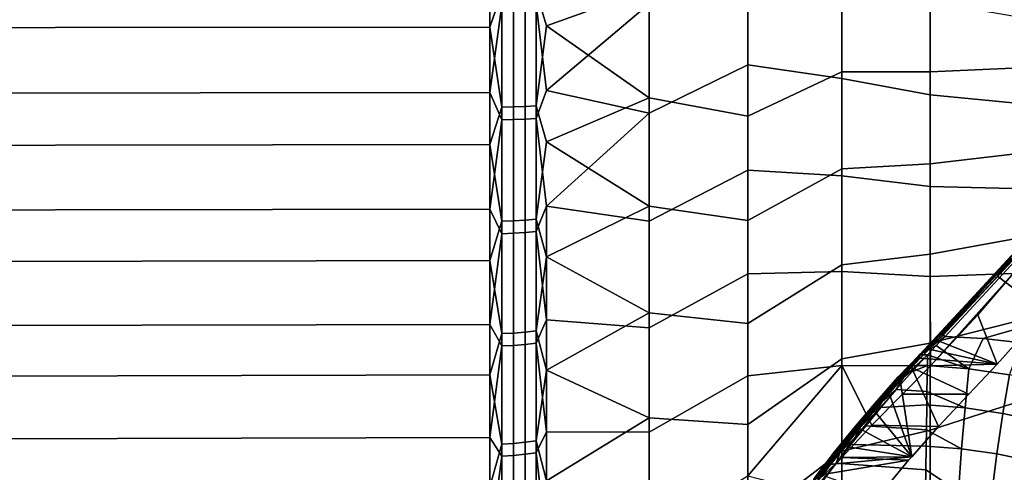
# Model space of a CAD drawing. Header units: metres. Extents: x -24 to 94, y -256 to 25.
# Tile 162 of 195: x 63.94 to 78.1, y -8.48 to -1.97. Entities that reach past the tile are written whole.
import ezdxf

# ---------------------------------------------------------------- set-up
doc = ezdxf.new("R2010")
doc.units = ezdxf.units.M
doc.layers.add('solid_10_061_003_XXX', color=7, linetype='CONTINUOUS')

msp = doc.modelspace()

# ---------------------------------------------------------------- linework, layer by layer
at = {"layer": 'solid_10_061_003_XXX'}
for points in [[(58.201744, -2.084226, 65.088799), (58.201744, -0.379366, 65.004639), (70.706161, -0.377728, 65.113754), (70.706161, -2.075155, 65.197548)], [(70.877182, -1.569468, 65.171722), (70.706161, -2.075155, 65.197548), (70.706161, -0.377728, 65.113754)], [(71.368919, -1.560034, 65.320969), (71.5177, -0.373981, 65.360672), (72.993484, -1.518833, 66.444031), (71.5177, -2.054565, 65.443634)], [(72.993484, -3.308793, 113.371834), (74.415588, -2.616219, 112.31591), (74.415588, -1.090249, 112.442276), (72.993484, -1.73822, 113.540794)], [(74.415588, -1.090249, 112.442276), (74.415588, -2.616219, 112.31591), (75.764908, -2.813291, 111.059982), (75.764908, -1.403066, 111.200684)], [(58.201744, -1.327264, 114.962982), (58.201744, -3.027705, 114.814209), (70.706161, -3.01449, 114.705887), (70.706161, -1.321468, 114.854012)], [(70.877182, -1.753821, 114.815933), (70.706161, -1.321468, 114.854012), (70.706161, -3.01449, 114.705887)], [(71.368919, -1.743278, 114.666763), (71.5177, -2.984581, 114.460754), (72.993484, -1.73822, 113.540794), (71.5177, -1.308356, 114.607407)], [(75.764908, -1.302481, 68.7929), (75.764908, -2.713358, 68.92691), (74.415588, -3.352102, 67.782715), (74.415588, -1.831141, 67.605995)], [(77.036316, -2.715992, 70.24131), (75.764908, -2.713358, 68.92691), (75.764908, -1.302481, 68.7929), (77.036316, -1.381397, 70.103416)], [(77.036316, -3.045764, 109.710548), (77.036316, -1.713659, 109.870728), (75.764908, -1.403066, 111.200684), (75.764908, -2.813291, 111.059982)], [(78.224976, -2.664833, 71.626266), (77.036316, -2.715992, 70.24131), (77.036316, -1.381397, 70.103416), (78.224976, -1.414302, 71.487968)], [(72.993484, -1.518833, 66.444031), (72.993484, -3.090912, 66.598358), (71.5177, -2.054565, 65.443634)], [(74.415588, -3.352102, 67.782715), (72.993484, -3.090912, 66.598358), (72.993484, -1.518833, 66.444031), (74.415588, -1.831141, 67.605995)], [(70.877182, -3.224309, 65.332001), (70.706161, -2.075155, 65.197548), (70.877182, -1.569468, 65.171722)], [(70.877182, -3.224309, 65.332001), (70.877182, -1.569468, 65.171722), (71.046471, -1.56752, 65.202545), (71.046471, -3.220306, 65.362617)], [(71.046471, -3.220306, 65.362617), (71.046471, -1.56752, 65.202545), (71.211105, -1.564361, 65.252518), (71.211105, -3.213817, 65.41227)], [(71.211105, -3.213817, 65.41227), (71.211105, -1.564361, 65.252518), (71.368919, -1.560034, 65.320969), (71.368919, -3.204927, 65.480278)], [(71.368919, -3.204927, 65.480278), (71.368919, -1.560034, 65.320969), (71.5177, -2.054565, 65.443634)], [(70.877182, -1.753821, 114.815933), (70.706161, -3.01449, 114.705887), (70.877182, -3.407426, 114.643372)], [(70.877182, -1.753821, 114.815933), (70.877182, -3.407426, 114.643372), (71.046471, -3.403196, 114.612785), (71.046471, -1.751644, 114.785126)], [(71.046471, -1.751644, 114.785126), (71.046471, -3.403196, 114.612785), (71.211105, -3.396338, 114.563187), (71.211105, -1.748114, 114.735184)], [(71.211105, -1.748114, 114.735184), (71.211105, -3.396338, 114.563187), (71.368919, -3.386943, 114.495239), (71.368919, -1.743278, 114.666763)], [(71.368919, -1.743278, 114.666763), (71.368919, -3.386943, 114.495239), (71.5177, -2.984581, 114.460754)], [(71.5177, -2.984581, 114.460754), (72.993484, -3.308793, 113.371834), (72.993484, -1.73822, 113.540794)], [(78.224976, -3.161904, 108.294746), (78.224976, -1.915581, 108.466888), (77.036316, -1.713659, 109.870728), (77.036316, -3.045764, 109.710548)], [(58.201744, -3.779369, 65.289108), (58.201744, -2.084226, 65.088799), (70.706161, -2.075155, 65.197548), (70.706161, -3.762896, 65.39698)], [(70.877182, -3.224309, 65.332001), (70.706161, -3.762896, 65.39698), (70.706161, -2.075155, 65.197548)], [(71.368919, -3.204927, 65.480278), (71.5177, -2.054565, 65.443634), (72.993484, -3.090912, 66.598358), (71.5177, -3.72556, 65.64109)], [(72.993484, -4.864548, 113.098198), (74.415588, -4.130038, 112.085907), (74.415588, -2.616219, 112.31591), (72.993484, -3.308793, 113.371834)], [(74.415588, -2.616219, 112.31591), (74.415588, -4.130038, 112.085907), (75.764908, -4.210999, 110.825584), (75.764908, -2.813291, 111.059982)], [(78.224976, -3.903127, 71.848938), (77.036316, -4.038296, 70.468628), (77.036316, -2.715992, 70.24131), (78.224976, -2.664833, 71.626266)], [(78.310913, -5.376975, 109.13858), (77.250748, -6.523024, 110.007851), (77.797119, -6.555326, 110.032333), (91.313652, -2.669056, 107.084305)], [(77.797119, -6.555326, 110.032333), (78.351028, -6.616031, 110.078354), (91.313652, -2.669056, 107.084305)], [(75.764908, -2.713358, 68.92691), (75.764908, -4.112162, 69.154671), (74.415588, -4.857496, 68.062607), (74.415588, -3.352102, 67.782715)], [(77.036316, -4.038296, 70.468628), (75.764908, -4.112162, 69.154671), (75.764908, -2.713358, 68.92691), (77.036316, -2.715992, 70.24131)], [(77.036316, -4.364085, 109.461174), (77.036316, -3.045764, 109.710548), (75.764908, -2.813291, 111.059982), (75.764908, -4.210999, 110.825584)], [(58.201744, -3.027705, 114.814209), (58.201744, -4.714029, 114.549744), (70.706161, -4.693442, 114.442581), (70.706161, -3.01449, 114.705887)], [(70.877182, -3.407426, 114.643372), (70.706161, -3.01449, 114.705887), (70.706161, -4.693442, 114.442581)], [(71.368919, -3.386943, 114.495239), (71.5177, -4.646874, 114.200058), (72.993484, -3.308793, 113.371834), (71.5177, -2.984581, 114.460754)], [(72.993484, -3.090912, 66.598358), (72.993484, -4.649149, 66.857483), (71.5177, -3.72556, 65.64109)], [(74.415588, -4.857496, 68.062607), (72.993484, -4.649149, 66.857483), (72.993484, -3.090912, 66.598358), (74.415588, -3.352102, 67.782715)], [(78.224976, -4.393707, 108.038589), (78.224976, -3.161904, 108.294746), (77.036316, -3.045764, 109.710548), (77.036316, -4.364085, 109.461174)], [(70.877182, -4.864749, 65.602448), (70.706161, -3.762896, 65.39698), (70.877182, -3.224309, 65.332001)], [(70.877182, -4.864749, 65.602448), (70.877182, -3.224309, 65.332001), (71.046471, -3.220306, 65.362617), (71.046471, -4.85871, 65.632729)], [(71.046471, -4.85871, 65.632729), (71.046471, -3.220306, 65.362617), (71.211105, -3.213817, 65.41227), (71.211105, -4.84892, 65.681831)], [(71.211105, -4.84892, 65.681831), (71.211105, -3.213817, 65.41227), (71.368919, -3.204927, 65.480278), (71.368919, -4.835507, 65.7491)], [(71.368919, -4.835507, 65.7491), (71.368919, -3.204927, 65.480278), (71.5177, -3.72556, 65.64109)], [(71.046471, -3.403196, 114.612785), (71.046471, -5.039549, 114.330513), (71.211105, -5.029394, 114.281487), (71.211105, -3.396338, 114.563187)], [(71.211105, -3.396338, 114.563187), (71.211105, -5.029394, 114.281487), (71.368919, -5.015481, 114.214317), (71.368919, -3.386943, 114.495239)], [(71.368919, -3.386943, 114.495239), (71.368919, -5.015481, 114.214317), (71.5177, -4.646874, 114.200058)], [(71.5177, -4.646874, 114.200058), (72.993484, -4.864548, 113.098198), (72.993484, -3.308793, 113.371834)], [(70.877182, -3.407426, 114.643372), (70.706161, -4.693442, 114.442581), (70.877182, -5.045813, 114.360748)], [(70.877182, -3.407426, 114.643372), (70.877182, -5.045813, 114.360748), (71.046471, -5.039549, 114.330513), (71.046471, -3.403196, 114.612785)], [(58.201744, -5.456891, 65.604622), (58.201744, -3.779369, 65.289108), (70.706161, -3.762896, 65.39698), (70.706161, -5.433088, 65.711121)], [(70.877182, -4.864749, 65.602448), (70.706161, -5.433088, 65.711121), (70.706161, -3.762896, 65.39698)], [(71.368919, -4.835507, 65.7491), (71.5177, -3.72556, 65.64109), (72.993484, -4.649149, 66.857483), (71.5177, -5.37918, 65.952118)], [(78.224976, -5.123497, 72.154968), (77.036316, -5.342325, 70.784332), (77.036316, -4.038296, 70.468628), (78.224976, -3.903127, 71.848938)], [(77.036316, -5.342325, 70.784332), (75.764908, -5.492671, 69.475182), (75.764908, -4.112162, 69.154671), (77.036316, -4.038296, 70.468628)], [(72.993484, -6.398519, 112.721123), (74.415588, -5.624678, 111.753334), (74.415588, -4.130038, 112.085907), (72.993484, -4.864548, 113.098198)], [(75.764908, -4.112162, 69.154671), (75.764908, -5.492671, 69.475182), (74.415588, -6.340331, 68.444382), (74.415588, -4.857496, 68.062607)], [(74.415588, -4.130038, 112.085907), (74.415588, -5.624678, 111.753334), (75.764908, -5.589972, 110.498528), (75.764908, -4.210999, 110.825584)], [(77.036316, -5.662656, 109.123718), (77.036316, -4.364085, 109.461174), (75.764908, -4.210999, 110.825584), (75.764908, -5.589972, 110.498528)], [(78.230965, -5.619321, 107.687225), (78.224976, -4.393707, 108.038589), (77.036316, -4.364085, 109.461174), (77.036316, -5.662656, 109.123718)], [(71.368919, -5.015481, 114.214317), (71.5177, -6.287511, 113.82653), (71.5177, -4.646874, 114.200058)], [(71.5177, -4.646874, 114.200058), (71.5177, -6.287511, 113.82653), (72.993484, -6.398519, 112.721123), (72.993484, -4.864548, 113.098198)], [(72.993484, -4.649149, 66.857483), (72.993484, -6.186566, 67.220253), (71.5177, -5.37918, 65.952118)], [(74.415588, -6.340331, 68.444382), (72.993484, -6.186566, 67.220253), (72.993484, -4.649149, 66.857483), (74.415588, -4.857496, 68.062607)], [(58.201744, -4.714029, 114.549744), (58.201744, -6.378375, 114.170815), (70.706161, -6.350521, 114.065308), (70.706161, -4.693442, 114.442581)], [(70.877182, -5.045813, 114.360748), (70.706161, -4.693442, 114.442581), (70.706161, -6.350521, 114.065308)], [(70.877182, -6.483463, 65.981857), (70.706161, -5.433088, 65.711121), (70.877182, -4.864749, 65.602448)], [(70.877182, -6.483463, 65.981857), (70.877182, -4.864749, 65.602448), (71.046471, -4.85871, 65.632729), (71.046471, -6.475414, 66.011673)], [(71.046471, -6.475414, 66.011673), (71.046471, -4.85871, 65.632729), (71.211105, -4.84892, 65.681831), (71.211105, -6.462366, 66.060013)], [(71.211105, -6.462366, 66.060013), (71.211105, -4.84892, 65.681831), (71.368919, -4.835507, 65.7491), (71.368919, -6.44449, 66.126236)], [(71.368919, -6.44449, 66.126236), (71.368919, -4.835507, 65.7491), (71.5177, -5.37918, 65.952118)], [(70.877182, -5.045813, 114.360748), (70.706161, -6.350521, 114.065308), (70.877182, -6.661664, 113.96933)], [(70.877182, -5.045813, 114.360748), (70.877182, -6.661664, 113.96933), (71.046471, -6.653394, 113.939575), (71.046471, -5.039549, 114.330513)], [(71.046471, -5.039549, 114.330513), (71.046471, -6.653394, 113.939575), (71.211105, -6.639987, 113.891335), (71.211105, -5.029394, 114.281487)], [(71.211105, -5.029394, 114.281487), (71.211105, -6.639987, 113.891335), (71.368919, -6.621619, 113.825249), (71.368919, -5.015481, 114.214317)], [(71.368919, -5.015481, 114.214317), (71.368919, -6.621619, 113.825249), (71.5177, -6.287511, 113.82653)], [(78.224976, -6.320337, 72.542946), (77.036316, -6.622177, 71.186996), (77.036316, -5.342325, 70.784332), (78.224976, -5.123497, 72.154968)], [(71.368919, -6.44449, 66.126236), (71.5177, -5.37918, 65.952118), (72.993484, -6.186566, 67.220253), (71.5177, -7.007722, 66.375267)], [(77.036316, -6.622177, 71.186996), (75.764908, -6.848742, 69.887016), (75.764908, -5.492671, 69.475182), (77.036316, -5.342325, 70.784332)], [(77.139542, -6.51389, 109.874977), (77.152435, -6.501998, 109.907463), (78.208397, -5.360458, 109.041611)], [(78.122559, -5.456276, 109.072784), (77.139542, -6.51389, 109.874977), (78.208397, -5.360458, 109.041611)], [(78.208397, -5.360458, 109.041611), (77.152435, -6.501998, 109.907463), (77.171288, -6.496872, 109.938782), (78.228157, -5.354347, 109.072189)], [(78.228157, -5.354347, 109.072189), (77.171288, -6.496872, 109.938782), (77.194946, -6.49882, 109.967056), (78.25296, -5.355059, 109.099518)], [(78.25296, -5.355059, 109.099518), (77.194946, -6.49882, 109.967056), (77.221992, -6.507724, 109.990555), (78.281311, -5.362551, 109.121948)], [(78.281311, -5.362551, 109.121948), (77.221992, -6.507724, 109.990555), (77.250748, -6.523024, 110.007851), (78.310913, -5.376975, 109.13858)], [(58.201744, -7.10897, 66.03389), (58.201744, -5.456891, 65.604622), (70.706161, -5.433088, 65.711121), (70.706161, -7.07795, 66.138512)], [(70.877182, -6.483463, 65.981857), (70.706161, -7.07795, 66.138512), (70.706161, -5.433088, 65.711121)], [(75.764908, -5.492671, 69.475182), (75.764908, -6.848742, 69.887016), (74.415588, -7.79372, 68.926262), (74.415588, -6.340331, 68.444382)], [(78.188423, -5.39128, 108.97821), (77.133385, -6.531825, 109.8433), (78.122559, -5.456276, 109.072784)], [(78.189415, -5.414123, 108.949226), (77.134331, -6.554717, 109.814354), (77.133385, -6.531825, 109.8433), (78.188423, -5.39128, 108.97821)], [(77.133385, -6.531825, 109.8433), (77.139542, -6.51389, 109.874977), (78.122559, -5.456276, 109.072784)], [(78.189415, -5.414123, 108.949226), (77.14225, -6.580987, 109.790047), (77.134331, -6.554717, 109.814354)], [(78.189415, -5.414123, 108.949226), (78.006882, -5.657842, 109.089935), (77.14225, -6.580987, 109.790047)], [(78.677811, -6.163162, 108.097855), (78.006882, -5.657842, 109.089935), (78.224777, -5.408427, 108.900871), (79.154587, -5.581975, 107.658997)], [(78.189415, -5.414123, 108.949226), (78.224777, -5.408427, 108.900871), (78.006882, -5.657842, 109.089935)], [(72.993484, -7.903835, 112.242302), (74.415588, -7.093195, 111.319733), (74.415588, -5.624678, 111.753334), (72.993484, -6.398519, 112.721123)], [(74.415588, -5.624678, 111.753334), (74.415588, -7.093195, 111.319733), (75.764908, -6.944075, 110.080269), (75.764908, -5.589972, 110.498528)], [(77.03949, -6.9488, 108.691139), (77.036316, -5.662656, 109.123718), (75.764908, -5.589972, 110.498528), (75.764908, -6.944075, 110.080269)], [(78.230965, -5.619321, 107.687225), (77.036316, -5.662656, 109.123718), (77.03949, -6.9488, 108.691139)], [(78.230965, -5.619321, 107.687225), (77.03949, -6.9488, 108.691139), (77.723618, -6.211287, 108.134232)], [(77.14225, -6.580987, 109.790047), (78.006882, -5.657842, 109.089935), (78.677811, -6.163162, 108.097855), (78.001656, -6.925798, 108.673737)], [(78.001656, -6.925798, 108.673737), (78.677811, -6.163162, 108.097855), (78.230965, -5.619321, 107.687225), (77.723618, -6.211287, 108.134232)], [(72.993484, -6.186566, 67.220253), (72.993484, -7.696278, 67.685028), (71.5177, -7.007722, 66.375267)], [(74.415588, -7.79372, 68.926262), (72.993484, -7.696278, 67.685028), (72.993484, -6.186566, 67.220253), (74.415588, -6.340331, 68.444382)], [(78.001656, -6.925798, 108.673737), (77.723618, -6.211287, 108.134232), (77.03949, -6.9488, 108.691139)], [(58.201744, -6.378375, 114.170815), (58.201744, -8.012981, 113.679192), (70.706161, -7.978002, 113.575829), (70.706161, -6.350521, 114.065308)], [(70.877182, -6.661664, 113.96933), (70.706161, -6.350521, 114.065308), (70.706161, -7.978002, 113.575829)], [(71.368919, -6.621619, 113.825249), (71.5177, -7.898844, 113.341904), (71.5177, -6.287511, 113.82653)], [(71.5177, -6.287511, 113.82653), (71.5177, -7.898844, 113.341904), (72.993484, -7.903835, 112.242302), (72.993484, -6.398519, 112.721123)], [(78.224976, -7.488153, 73.011093), (77.036316, -7.87206, 71.674797), (77.036316, -6.622177, 71.186996), (78.224976, -6.320337, 72.542946)], [(70.877182, -8.073219, 66.468544), (70.706161, -7.07795, 66.138512), (70.877182, -6.483463, 65.981857)], [(70.877182, -8.073219, 66.468544), (70.877182, -6.483463, 65.981857), (71.046471, -6.475414, 66.011673), (71.046471, -8.063197, 66.497749)], [(71.046471, -8.063197, 66.497749), (71.046471, -6.475414, 66.011673), (71.211105, -6.462366, 66.060013), (71.211105, -8.04695, 66.545113)], [(71.211105, -8.04695, 66.545113), (71.211105, -6.462366, 66.060013), (71.368919, -6.44449, 66.126236), (71.368919, -8.024691, 66.609993)], [(71.368919, -8.024691, 66.609993), (71.368919, -6.44449, 66.126236), (71.5177, -7.007722, 66.375267)], [(76.882057, -6.790443, 110.031715), (77.194946, -6.49882, 109.967056), (77.171288, -6.496872, 109.938782)], [(76.882057, -6.790443, 110.031715), (77.171288, -6.496872, 109.938782), (77.152435, -6.501998, 109.907463)], [(76.882057, -6.790443, 110.031715), (77.221992, -6.507724, 109.990555), (77.194946, -6.49882, 109.967056)], [(76.882057, -6.790443, 110.031715), (77.152435, -6.501998, 109.907463), (77.139542, -6.51389, 109.874977)], [(76.882057, -6.790443, 110.031715), (77.250748, -6.523024, 110.007851), (77.221992, -6.507724, 109.990555)], [(76.882057, -6.790443, 110.031715), (77.139542, -6.51389, 109.874977), (77.133385, -6.531825, 109.8433)], [(70.877182, -6.661664, 113.96933), (70.877182, -8.247762, 113.470848), (71.046471, -8.237523, 113.441719), (71.046471, -6.653394, 113.939575)], [(71.046471, -6.653394, 113.939575), (71.046471, -8.237523, 113.441719), (71.211105, -8.220924, 113.394478), (71.211105, -6.639987, 113.891335)], [(71.211105, -6.639987, 113.891335), (71.211105, -8.220924, 113.394478), (71.368919, -8.198183, 113.329765), (71.368919, -6.621619, 113.825249)], [(71.368919, -6.621619, 113.825249), (71.368919, -8.198183, 113.329765), (71.5177, -7.898844, 113.341904)], [(77.036316, -7.87206, 71.674797), (75.764908, -8.174341, 70.388329), (75.764908, -6.848742, 69.887016), (77.036316, -6.622177, 71.186996)], [(76.882057, -6.790443, 110.031715), (77.125435, -6.653862, 110.104591), (77.250748, -6.523024, 110.007851)], [(77.134331, -6.554717, 109.814354), (76.883675, -6.812805, 110.001328), (76.882057, -6.790443, 110.031715), (77.133385, -6.531825, 109.8433)], [(76.882057, -6.790443, 110.031715), (76.999687, -6.787828, 110.198738), (77.125435, -6.653862, 110.104591)], [(76.883675, -6.812805, 110.001328), (77.134331, -6.554717, 109.814354), (77.14225, -6.580987, 109.790047), (76.89254, -6.83871, 109.975822)], [(76.89254, -6.83871, 109.975822), (77.14225, -6.580987, 109.790047), (77.017899, -6.708073, 109.88401)], [(77.125435, -6.653862, 110.104591), (76.999687, -6.787828, 110.198738), (77.590935, -6.989527, 110.334816)], [(77.017899, -6.708073, 109.88401), (77.14225, -6.580987, 109.790047), (78.001656, -6.925798, 108.673737)], [(77.125435, -6.653862, 110.104591), (77.590935, -6.989527, 110.334816), (77.797119, -6.555326, 110.032333), (77.250748, -6.523024, 110.007851)], [(77.590935, -6.989527, 110.334816), (78.176582, -7.077669, 110.397835), (78.351028, -6.616031, 110.078354), (77.797119, -6.555326, 110.032333)], [(70.877182, -6.661664, 113.96933), (70.706161, -7.978002, 113.575829), (70.877182, -8.247762, 113.470848)], [(76.573151, -7.123014, 110.245514), (76.577942, -7.106989, 110.279373), (76.882057, -6.790443, 110.031715)], [(76.883675, -6.812805, 110.001328), (76.575851, -7.144209, 110.214378), (76.573151, -7.123014, 110.245514), (76.882057, -6.790443, 110.031715)], [(76.577942, -7.106989, 110.279373), (76.589935, -7.097151, 110.313797), (76.882057, -6.790443, 110.031715)], [(76.589935, -7.097151, 110.313797), (76.608368, -7.094124, 110.346619), (76.882057, -6.790443, 110.031715)], [(76.608368, -7.094124, 110.346619), (76.632065, -7.098098, 110.375755), (76.882057, -6.790443, 110.031715)], [(76.632065, -7.098098, 110.375755), (76.659531, -7.108822, 110.399353), (76.882057, -6.790443, 110.031715)], [(76.659531, -7.108822, 110.399353), (76.856728, -6.943195, 110.302132), (76.999687, -6.787828, 110.198738)], [(76.882057, -6.790443, 110.031715), (76.659531, -7.108822, 110.399353), (76.999687, -6.787828, 110.198738)], [(76.856728, -6.943195, 110.302132), (76.997032, -6.944624, 110.303223), (76.999687, -6.787828, 110.198738)], [(76.89254, -6.83871, 109.975822), (77.017899, -6.708073, 109.88401), (78.001656, -6.925798, 108.673737)], [(76.999687, -6.787828, 110.198738), (76.997032, -6.944624, 110.303223), (77.590935, -6.989527, 110.334816)], [(75.764908, -6.848742, 69.887016), (75.764908, -8.174341, 70.388329), (74.415588, -9.210916, 69.506012), (74.415588, -7.79372, 68.926262)], [(76.883675, -6.812805, 110.001328), (76.604897, -7.147951, 110.175415), (76.575851, -7.144209, 110.214378)], [(76.883675, -6.812805, 110.001328), (76.769821, -6.969041, 110.062866), (76.604897, -7.147951, 110.175415)], [(77.594994, -7.354049, 108.997116), (78.001656, -6.925798, 108.673737), (77.03949, -6.9488, 108.691139), (76.63681, -7.354432, 108.997437)], [(76.883675, -6.812805, 110.001328), (76.89254, -6.83871, 109.975822), (76.769821, -6.969041, 110.062866)], [(77.594994, -7.354049, 108.997116), (76.769821, -6.969041, 110.062866), (76.89254, -6.83871, 109.975822), (78.001656, -6.925798, 108.673737)], [(58.201744, -8.727904, 66.57489), (58.201744, -7.10897, 66.03389), (70.706161, -7.07795, 66.138512), (70.706161, -8.689816, 66.677155)], [(70.877182, -8.073219, 66.468544), (70.706161, -8.689816, 66.677155), (70.706161, -7.07795, 66.138512)], [(71.368919, -8.024691, 66.609993), (71.5177, -7.007722, 66.375267), (72.993484, -7.696278, 67.685028), (71.5177, -8.603595, 66.908562)], [(75.327438, -8.768177, 109.805809), (75.764771, -8.267153, 109.572884), (75.764908, -6.944075, 110.080269), (74.415588, -8.528771, 110.787125)], [(74.415588, -7.093195, 111.319733), (74.415588, -8.528771, 110.787125), (75.764908, -6.944075, 110.080269)], [(75.764908, -6.944075, 110.080269), (75.764771, -8.267153, 109.572884), (76.196945, -7.800917, 109.305817)], [(77.03949, -6.9488, 108.691139), (75.764908, -6.944075, 110.080269), (76.196945, -7.800917, 109.305817)], [(77.03949, -6.9488, 108.691139), (76.196945, -7.800917, 109.305817), (76.63681, -7.354432, 108.997437)], [(76.548813, -7.289118, 110.511368), (76.772835, -7.035874, 110.360954), (76.856728, -6.943195, 110.302132)], [(76.659531, -7.108822, 110.399353), (76.548813, -7.289118, 110.511368), (76.856728, -6.943195, 110.302132)], [(76.772835, -7.035874, 110.360954), (76.548813, -7.289118, 110.511368), (76.990982, -7.314628, 110.526749), (76.997032, -6.944624, 110.303223)], [(76.604897, -7.147951, 110.175415), (76.769821, -6.969041, 110.062866), (77.157654, -7.818921, 109.317032), (76.771317, -8.255854, 109.566887)], [(77.594994, -7.354049, 108.997116), (77.157654, -7.818921, 109.317032), (76.769821, -6.969041, 110.062866)], [(76.856728, -6.943195, 110.302132), (76.772835, -7.035874, 110.360954), (76.997032, -6.944624, 110.303223)], [(76.990982, -7.314628, 110.526749), (77.538284, -7.552104, 110.659576), (77.590935, -6.989527, 110.334816), (76.997032, -6.944624, 110.303223)], [(77.538284, -7.552104, 110.659576), (78.083107, -7.632905, 110.71357), (78.176582, -7.077669, 110.397835), (77.590935, -6.989527, 110.334816)], [(78.083107, -7.632905, 110.71357), (78.618591, -7.747091, 110.791351), (78.749313, -7.203531, 110.488297), (78.176582, -7.077669, 110.397835)], [(72.993484, -9.373755, 111.663872), (74.415588, -8.528771, 110.787125), (74.415588, -7.093195, 111.319733), (72.993484, -7.903835, 112.242302)], [(76.573151, -7.123014, 110.245514), (76.266235, -7.469039, 110.440041), (76.269981, -7.454202, 110.474571), (76.577942, -7.106989, 110.279373)], [(76.575851, -7.144209, 110.214378), (76.270035, -7.489001, 110.408211), (76.266235, -7.469039, 110.440041), (76.573151, -7.123014, 110.245514)], [(76.577942, -7.106989, 110.279373), (76.269981, -7.454202, 110.474571), (76.281029, -7.445431, 110.509598), (76.589935, -7.097151, 110.313797)], [(76.575851, -7.144209, 110.214378), (76.441521, -7.329625, 110.281807), (76.270035, -7.489001, 110.408211)], [(76.589935, -7.097151, 110.313797), (76.281029, -7.445431, 110.509598), (76.298676, -7.443282, 110.542915), (76.608368, -7.094124, 110.346619)], [(76.608368, -7.094124, 110.346619), (76.298676, -7.443282, 110.542915), (76.321808, -7.447891, 110.572403), (76.632065, -7.098098, 110.375755)], [(76.632065, -7.098098, 110.375755), (76.321808, -7.447891, 110.572403), (76.348961, -7.458966, 110.596199), (76.659531, -7.108822, 110.399353)], [(76.659531, -7.108822, 110.399353), (76.348961, -7.458966, 110.596199), (76.548813, -7.289118, 110.511368)], [(76.575851, -7.144209, 110.214378), (76.604897, -7.147951, 110.175415), (76.441521, -7.329625, 110.281807)], [(76.441521, -7.329625, 110.281807), (76.604897, -7.147951, 110.175415), (76.771317, -8.255854, 109.566887)], [(77.157654, -7.818921, 109.317032), (77.594994, -7.354049, 108.997116), (76.63681, -7.354432, 108.997437), (76.196945, -7.800917, 109.305817)], [(76.220467, -7.58274, 110.417519), (76.441521, -7.329625, 110.281807), (76.771317, -8.255854, 109.566887)], [(76.270035, -7.489001, 110.408211), (76.441521, -7.329625, 110.281807), (76.220467, -7.58274, 110.417519)], [(76.250702, -7.624534, 110.68837), (76.328064, -7.547208, 110.649994), (76.548813, -7.289118, 110.511368)], [(76.348961, -7.458966, 110.596199), (76.250702, -7.624534, 110.68837), (76.548813, -7.289118, 110.511368)], [(76.548813, -7.289118, 110.511368), (76.328064, -7.547208, 110.649994), (76.987907, -7.509552, 110.632408), (76.990982, -7.314628, 110.526749)], [(76.990982, -7.314628, 110.526749), (76.987907, -7.509552, 110.632408), (77.538284, -7.552104, 110.659576)], [(76.266235, -7.469039, 110.440041), (75.962135, -7.827996, 110.614647), (75.964821, -7.814405, 110.649773), (76.269981, -7.454202, 110.474571)], [(76.270035, -7.489001, 110.408211), (75.967026, -7.846662, 110.582184), (75.962135, -7.827996, 110.614647), (76.266235, -7.469039, 110.440041)], [(76.269981, -7.454202, 110.474571), (75.964821, -7.814405, 110.649773), (75.974922, -7.806753, 110.685349), (76.281029, -7.445431, 110.509598)], [(76.270035, -7.489001, 110.408211), (76.002579, -7.840648, 110.541832), (75.967026, -7.846662, 110.582184)], [(76.281029, -7.445431, 110.509598), (75.974922, -7.806753, 110.685349), (75.991791, -7.805523, 110.719109), (76.298676, -7.443282, 110.542915)], [(76.298676, -7.443282, 110.542915), (75.991791, -7.805523, 110.719109), (76.014366, -7.810794, 110.748924), (76.321808, -7.447891, 110.572403)], [(76.270035, -7.489001, 110.408211), (76.220467, -7.58274, 110.417519), (76.002579, -7.840648, 110.541832)], [(76.321808, -7.447891, 110.572403), (76.014366, -7.810794, 110.748924), (76.041214, -7.822231, 110.772896), (76.348961, -7.458966, 110.596199)], [(76.348961, -7.458966, 110.596199), (76.041214, -7.822231, 110.772896), (76.250702, -7.624534, 110.68837)], [(78.224976, -8.62158, 73.557259), (77.036316, -9.086319, 72.245529), (77.036316, -7.87206, 71.674797), (78.224976, -7.488153, 73.011093)], [(76.250702, -7.624534, 110.68837), (75.951744, -7.983976, 110.852715), (76.110352, -7.810258, 110.7771)], [(76.041214, -7.822231, 110.772896), (75.951744, -7.983976, 110.852715), (76.250702, -7.624534, 110.68837)], [(76.002579, -7.840648, 110.541832), (76.220467, -7.58274, 110.417519), (76.771317, -8.255854, 109.566887)], [(76.328064, -7.547208, 110.649994), (76.110352, -7.810258, 110.7771), (76.982422, -7.868417, 110.806808), (76.987907, -7.509552, 110.632408)], [(76.250702, -7.624534, 110.68837), (76.110352, -7.810258, 110.7771), (76.328064, -7.547208, 110.649994)], [(77.538284, -7.552104, 110.659576), (76.987907, -7.509552, 110.632408), (76.982422, -7.868417, 110.806808), (77.489441, -8.142833, 110.930489)], [(78.083107, -7.632905, 110.71357), (77.538284, -7.552104, 110.659576), (77.489441, -8.142833, 110.930489), (77.996742, -8.216166, 110.976379)], [(78.618591, -7.747091, 110.791351), (78.083107, -7.632905, 110.71357), (77.996742, -8.216166, 110.976379), (78.497925, -8.318536, 111.042923)], [(72.993484, -7.696278, 67.685028), (72.993484, -9.171523, 68.249741), (71.5177, -8.603595, 66.908562)], [(74.415588, -9.210916, 69.506012), (72.993484, -9.171523, 68.249741), (72.993484, -7.696278, 67.685028), (74.415588, -7.79372, 68.926262)], [(71.368919, -8.198183, 113.329765), (71.5177, -9.473338, 112.748451), (71.5177, -7.898844, 113.341904)], [(71.5177, -7.898844, 113.341904), (71.5177, -9.473338, 112.748451), (72.993484, -9.373755, 111.663872), (72.993484, -7.903835, 112.242302)], [(75.962135, -7.827996, 110.614647), (75.661682, -8.199293, 110.768684), (75.663315, -8.18701, 110.804359), (75.964821, -7.814405, 110.649773)], [(75.967026, -7.846662, 110.582184), (75.667679, -8.216599, 110.735664), (75.661682, -8.199293, 110.768684), (75.962135, -7.827996, 110.614647)], [(75.964821, -7.814405, 110.649773), (75.663315, -8.18701, 110.804359), (75.67247, -8.180527, 110.840416), (75.974922, -7.806753, 110.685349)], [(75.967026, -7.846662, 110.582184), (75.788345, -8.102707, 110.65461), (75.667679, -8.216599, 110.735664)], [(75.974922, -7.806753, 110.685349), (75.67247, -8.180527, 110.840416), (75.68856, -8.180257, 110.87458), (75.991791, -7.805523, 110.719109)], [(75.991791, -7.805523, 110.719109), (75.68856, -8.180257, 110.87458), (75.710579, -8.186215, 110.904678), (76.014366, -7.810794, 110.748924)], [(76.014366, -7.810794, 110.748924), (75.710579, -8.186215, 110.904678), (75.737122, -8.198026, 110.928802), (76.041214, -7.822231, 110.772896)], [(76.041214, -7.822231, 110.772896), (75.737122, -8.198026, 110.928802), (75.951744, -7.983976, 110.852715)], [(76.771317, -8.255854, 109.566887), (77.157654, -7.818921, 109.317032), (76.196945, -7.800917, 109.305817), (75.764771, -8.267153, 109.572884)], [(77.036316, -9.086319, 72.245529), (75.764908, -9.463572, 70.976898), (75.764908, -8.174341, 70.388329), (77.036316, -7.87206, 71.674797)], [(75.788345, -8.102707, 110.65461), (76.002579, -7.840648, 110.541832), (76.771317, -8.255854, 109.566887)], [(75.967026, -7.846662, 110.582184), (76.002579, -7.840648, 110.541832), (75.788345, -8.102707, 110.65461)], [(76.110352, -7.810258, 110.7771), (75.896339, -8.077577, 110.89254), (76.978958, -8.102737, 110.90744), (76.982422, -7.868417, 110.806808)], [(75.951744, -7.983976, 110.852715), (75.896339, -8.077577, 110.89254), (76.110352, -7.810258, 110.7771)], [(76.982422, -7.868417, 110.806808), (76.978958, -8.102737, 110.90744), (77.489441, -8.142833, 110.930489)], [(58.201744, -8.012981, 113.679192), (58.201744, -9.610227, 113.077164), (70.706161, -9.568274, 112.976425), (70.706161, -7.978002, 113.575829)], [(70.877182, -8.247762, 113.470848), (70.706161, -7.978002, 113.575829), (70.706161, -9.568274, 112.976425)], [(70.877182, -9.626919, 67.060318), (70.877182, -8.073219, 66.468544), (71.046471, -8.063197, 66.497749), (71.046471, -9.614968, 67.088799)], [(71.046471, -9.614968, 67.088799), (71.046471, -8.063197, 66.497749), (71.211105, -8.04695, 66.545113), (71.211105, -9.595594, 67.134964)], [(71.211105, -9.595594, 67.134964), (71.211105, -8.04695, 66.545113), (71.368919, -8.024691, 66.609993), (71.368919, -9.569051, 67.198212)], [(71.368919, -9.569051, 67.198212), (71.368919, -8.024691, 66.609993), (71.5177, -8.603595, 66.908562)], [(75.951744, -7.983976, 110.852715), (75.68631, -8.348522, 110.996246), (75.896339, -8.077577, 110.89254)], [(75.737122, -8.198026, 110.928802), (75.68631, -8.348522, 110.996246), (75.951744, -7.983976, 110.852715)], [(70.877182, -9.626919, 67.060318), (70.706161, -8.689816, 66.677155), (70.877182, -8.073219, 66.468544)], [(71.211105, -8.220924, 113.394478), (71.211105, -9.765145, 112.793137), (71.368919, -9.738132, 112.730087), (71.368919, -8.198183, 113.329765)], [(71.368919, -8.198183, 113.329765), (71.368919, -9.738132, 112.730087), (71.5177, -9.473338, 112.748451)], [(75.764908, -8.174341, 70.388329), (75.764908, -9.463572, 70.976898), (74.415588, -10.585334, 70.180939), (74.415588, -9.210916, 69.506012)], [(75.661682, -8.199293, 110.768684), (75.365776, -8.582336, 110.901512), (75.366348, -8.571424, 110.93766), (75.663315, -8.18701, 110.804359)], [(75.667679, -8.216599, 110.735664), (75.372871, -8.598212, 110.867989), (75.365776, -8.582336, 110.901512), (75.661682, -8.199293, 110.768684)], [(75.663315, -8.18701, 110.804359), (75.366348, -8.571424, 110.93766), (75.37455, -8.566168, 110.974144), (75.67247, -8.180527, 110.840416)], [(75.67247, -8.180527, 110.840416), (75.37455, -8.566168, 110.974144), (75.38987, -8.5669, 111.008652), (75.68856, -8.180257, 110.87458)], [(75.68856, -8.180257, 110.87458), (75.38987, -8.5669, 111.008652), (75.411339, -8.573574, 111.038994), (75.710579, -8.186215, 110.904678)], [(75.710579, -8.186215, 110.904678), (75.411339, -8.573574, 111.038994), (75.437584, -8.585768, 111.063255), (75.737122, -8.198026, 110.928802)], [(75.737122, -8.198026, 110.928802), (75.437584, -8.585768, 111.063255), (75.68631, -8.348522, 110.996246)], [(75.578178, -8.368417, 110.755829), (75.788345, -8.102707, 110.65461), (76.771317, -8.255854, 109.566887)], [(75.667679, -8.216599, 110.735664), (75.788345, -8.102707, 110.65461), (75.578178, -8.368417, 110.755829)], [(75.896339, -8.077577, 110.89254), (75.68631, -8.348522, 110.996246), (76.974068, -8.444841, 111.036705), (76.978958, -8.102737, 110.90744)], [(77.489441, -8.142833, 110.930489), (76.978958, -8.102737, 110.90744), (76.974068, -8.444841, 111.036705), (77.444824, -8.756559, 111.14518)], [(77.996742, -8.216166, 110.976379), (77.489441, -8.142833, 110.930489), (77.444824, -8.756559, 111.14518), (77.918251, -8.822363, 111.183968)], [(70.877182, -8.247762, 113.470848), (70.706161, -9.568274, 112.976425), (70.877182, -9.797024, 112.867546)], [(70.877182, -8.247762, 113.470848), (70.877182, -9.797024, 112.867546), (71.046471, -9.784862, 112.839165), (71.046471, -8.237523, 113.441719)], [(71.046471, -8.237523, 113.441719), (71.046471, -9.784862, 112.839165), (71.211105, -9.765145, 112.793137), (71.211105, -8.220924, 113.394478)], [(76.308746, -8.813363, 109.824112), (76.727097, -8.307471, 109.593475), (75.764771, -8.267153, 109.572884), (75.327438, -8.768177, 109.805809)], [(75.437584, -8.585768, 111.063255), (75.366112, -8.737433, 111.120667), (75.481201, -8.622058, 111.088058), (75.68631, -8.348522, 110.996246)], [(75.667679, -8.216599, 110.735664), (75.464745, -8.515501, 110.806458), (75.372871, -8.598212, 110.867989)], [(75.667679, -8.216599, 110.735664), (75.578178, -8.368417, 110.755829), (75.464745, -8.515501, 110.806458)], [(76.727097, -8.307471, 109.593475), (75.464745, -8.515501, 110.806458), (75.578178, -8.368417, 110.755829), (76.771317, -8.255854, 109.566887)], [(76.727097, -8.307471, 109.593475), (76.308746, -8.813363, 109.824112), (75.464745, -8.515501, 110.806458)], [(75.68631, -8.348522, 110.996246), (75.481201, -8.622058, 111.088058), (76.970276, -8.719004, 111.125908), (76.974068, -8.444841, 111.036705)], [(76.727097, -8.307471, 109.593475), (76.771317, -8.255854, 109.566887), (75.764771, -8.267153, 109.572884)], [(78.497925, -8.318536, 111.042923), (77.996742, -8.216166, 110.976379), (77.918251, -8.822363, 111.183968), (78.388359, -8.912882, 111.240807)], [(76.974068, -8.444841, 111.036705), (76.970276, -8.719004, 111.125908), (77.444824, -8.756559, 111.14518)]]:
    msp.add_3dface(points, dxfattribs=at)

doc.saveas('drawing.dxf')
